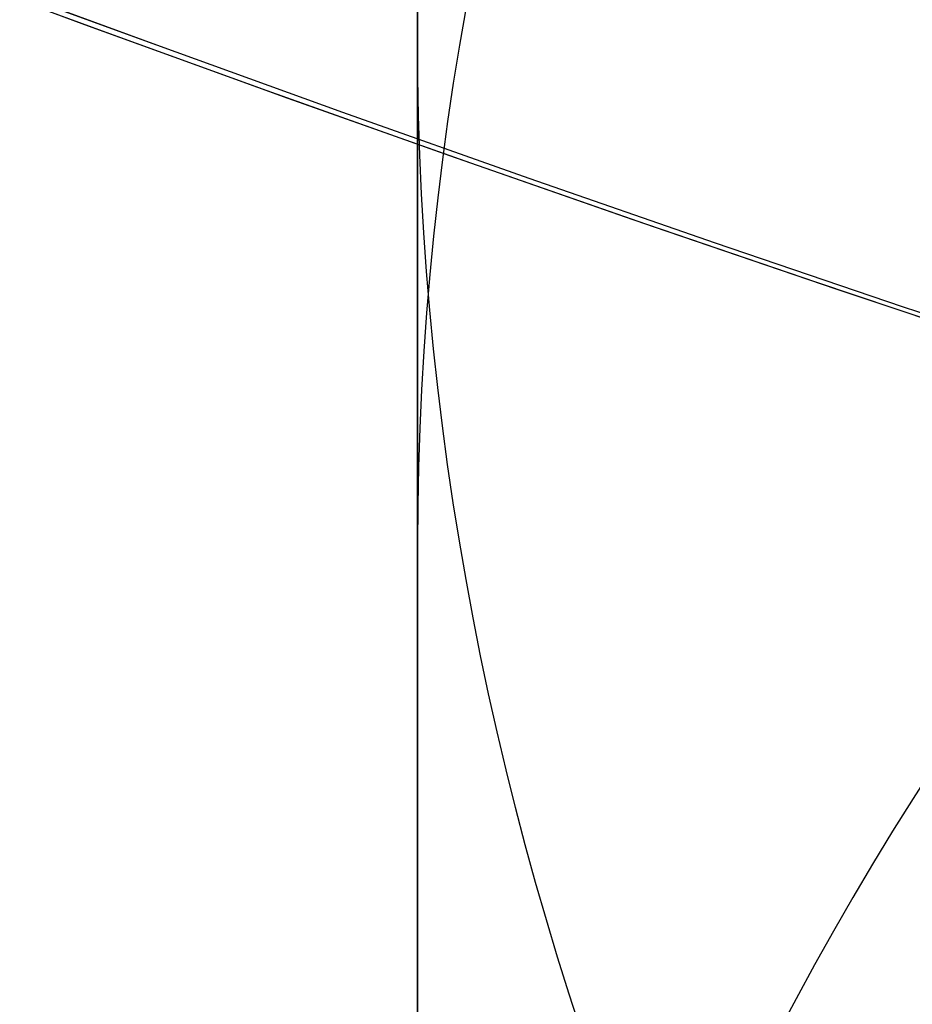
# Model space of a CAD drawing. Header units: millimetres. Extents: x -273 to 273, y -262 to 262.
# Tile 87 of 256: x -1.0377 to -0.9532, y -2.9107 to -2.8175. Entities that reach past the tile are written whole.
import ezdxf

# ---------------------------------------------------------------- set-up
doc = ezdxf.new("R2010")
doc.units = ezdxf.units.MM
doc.header["$MEASUREMENT"] = 0
doc.layers.add('Default', color=7, linetype='Continuous', true_color=0x000000)

# ---------------------------------------------------------------- blocks, each defined once
blk = doc.blocks.new('Block 01')
at = {"layer": 'Default', "color": 9, "true_color": 0xbfbfbf}
for points, knots in [([(-1.000000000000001, 0.9625595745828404, 779.189699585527), (-1.000000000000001, 1.280998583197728, 768.9222898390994), (-1.000000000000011, 1.60822665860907, 758.6551526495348), (-1.000000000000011, 2.162908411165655, 741.7134129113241), (-1.000000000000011, 2.385163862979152, 735.0386403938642), (-1.000000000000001, 2.680020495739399, 726.3185048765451), (-1.000000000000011, 2.749496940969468, 724.2730361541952), (-1.000000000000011, 2.950221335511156, 718.3886082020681), (-1.000000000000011, 3.082223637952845, 714.549674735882), (-1.000000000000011, 3.277304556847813, 708.911735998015), (-1.000000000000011, 3.339734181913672, 707.1127082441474), (-1.000000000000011, 3.555340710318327, 700.9136911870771), (-1.000000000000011, 3.709289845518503, 696.5137288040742), (-1.000000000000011, 3.950457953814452, 689.6254209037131), (-1.000000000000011, 4.037597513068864, 687.1370725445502), (-1.000000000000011, 4.243346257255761, 681.2464907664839), (-1.000000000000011, 4.361796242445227, 677.8442516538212), (-1.000000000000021, 4.51505934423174, 673.3905213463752), (-1.000000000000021, 4.55110413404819, 672.339072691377), (-1.000000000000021, 4.654748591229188, 669.3007794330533), (-1.000000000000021, 4.72190133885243, 667.313919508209), (-1.000000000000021, 4.819302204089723, 664.3890582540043), (-1.000000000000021, 4.850315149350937, 663.451082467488), (-1.000000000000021, 4.939106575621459, 660.7418510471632), (-1.000000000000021, 4.99619952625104, 658.9705727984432), (-1.000000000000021, 5.078196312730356, 656.3635239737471), (-1.000000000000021, 5.104171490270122, 655.5277872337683), (-1.000000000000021, 5.178117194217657, 653.1145003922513), (-1.000000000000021, 5.225159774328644, 651.5369216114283), (-1.000000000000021, 5.291775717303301, 649.2151569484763), (-1.000000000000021, 5.312728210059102, 648.4710108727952), (-1.000000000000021, 5.371892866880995, 646.3223061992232), (-1.000000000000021, 5.408934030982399, 644.9177149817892), (-1.000000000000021, 5.460257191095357, 642.8504632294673), (-1.000000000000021, 5.476222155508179, 642.1878448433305), (-1.000000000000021, 5.520726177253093, 640.2741157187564), (-1.000000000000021, 5.547853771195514, 639.0229716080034), (-1.000000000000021, 5.584037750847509, 637.1812211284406), (-1.000000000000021, 5.595070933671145, 636.5906540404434), (-1.000000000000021, 5.633113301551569, 634.4275768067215), (-1.000000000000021, 5.656253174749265, 632.8549951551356), (-1.000000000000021, 5.683104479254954, 630.3453829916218), (-1.000000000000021, 5.690876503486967, 629.4083981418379), (-1.000000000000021, 5.704959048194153, 626.7757251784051), (-1.000000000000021, 5.705103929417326, 625.0799908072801), (-1.000000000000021, 5.68662748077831, 622.6148386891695), (-1.000000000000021, 5.678186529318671, 621.8453577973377), (-1.000000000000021, 5.645450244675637, 619.6685621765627), (-1.000000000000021, 5.613843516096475, 618.2613429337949), (-1.000000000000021, 5.547641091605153, 616.2076259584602), (-1.000000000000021, 5.523868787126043, 615.5607945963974), (-1.000000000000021, 5.446622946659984, 613.7124725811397), (-1.000000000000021, 5.385124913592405, 612.5113068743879), (-1.000000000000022, 5.275243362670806, 610.7489796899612), (-1.000000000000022, 5.237283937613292, 610.1871802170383), (-1.000000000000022, 5.118499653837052, 608.5617062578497), (-1.000000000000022, 5.029625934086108, 607.4986175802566), (-1.000000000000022, 4.881019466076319, 605.9291952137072), (-1.000000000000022, 4.830320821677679, 605.4220101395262), (-1.000000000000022, 4.673910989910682, 603.9353326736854), (-1.000000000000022, 4.560934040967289, 602.9566088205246), (-1.000000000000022, 4.379236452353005, 601.5028346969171), (-1.000000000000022, 4.317553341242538, 601.0269018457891), (-1.000000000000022, 4.128574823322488, 599.6160337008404), (-1.000000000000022, 3.995433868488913, 598.6818870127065), (-1.000000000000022, 3.786684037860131, 597.2873614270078), (-1.000000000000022, 3.716032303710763, 596.8262352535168), (-1.000000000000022, 3.500665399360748, 595.4488499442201), (-1.000000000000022, 3.351765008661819, 594.5332490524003), (-1.000000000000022, 3.122282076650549, 593.1623081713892), (-1.000000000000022, 3.044892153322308, 592.7064300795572), (-1.000000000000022, 2.732205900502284, 590.8863798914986), (-1.000000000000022, 2.489709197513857, 589.5234549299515), (-1.000000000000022, 2.078471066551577, 587.2549467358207), (-1.000000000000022, 1.912200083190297, 586.3489072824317), (-1.000000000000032, 1.410808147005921, 583.6326549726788), (-1.000000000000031, 1.072868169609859, 581.8229631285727), (-1.000000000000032, 0.5711502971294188, 579.1065381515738), (-1.000000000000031, 0.4046971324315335, 578.2002993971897), (-1.000000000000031, -0.09076097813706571, 575.4739079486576), (-1.000000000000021, -0.4145497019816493, 573.6527914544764), (-1.000000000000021, -0.8824460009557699, 570.9120456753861), (-1.000000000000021, -1.035911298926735, 569.9940308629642), (-1.000000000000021, -1.488219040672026, 567.219143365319), (-1.000000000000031, -1.775493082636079, 565.3603697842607), (-1.000000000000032, -2.180303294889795, 562.5551785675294), (-1.000000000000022, -2.311710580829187, 561.6107802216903), (-1.000000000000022, -2.695615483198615, 558.739862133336), (-1.000000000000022, -2.932182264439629, 556.8112103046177), (-1.000000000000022, -3.257130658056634, 553.8923683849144), (-1.000000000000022, -3.361470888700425, 552.9039599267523), (-1.000000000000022, -3.663546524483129, 549.8806416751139), (-1.000000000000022, -3.84339114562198, 547.8439591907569), (-1.000000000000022, -4.083989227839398, 544.7530731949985), (-1.000000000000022, -4.160288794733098, 543.7000679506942), (-1.000000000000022, -4.379039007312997, 540.4594946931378), (-1.000000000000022, -4.504346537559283, 538.2707934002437), (-1.000000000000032, -4.66814441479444, 534.9404097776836), (-1.000000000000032, -4.719466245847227, 533.7993364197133), (-1.000000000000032, -4.865625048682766, 530.2683522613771), (-1.000000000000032, -4.946798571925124, 527.8778965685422), (-1.000000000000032, -5.053184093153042, 524.2318923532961), (-1.000000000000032, -5.086627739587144, 522.9765634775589), (-1.000000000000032, -5.166318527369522, 519.7554249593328), (-1.000000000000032, -5.209125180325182, 517.7895314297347), (-1.000000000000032, -5.261845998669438, 515.1450833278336), (-1.000000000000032, -5.274934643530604, 514.4665890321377), (-1.000000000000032, -5.313790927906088, 512.3949672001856), (-1.000000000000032, -5.338397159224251, 511.0018180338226), (-1.000000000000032, -5.374120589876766, 508.8936473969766), (-1.000000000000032, -5.385971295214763, 508.1786381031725), (-1.000000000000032, -5.42151507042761, 505.9960504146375), (-1.000000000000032, -5.444550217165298, 504.5284613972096), (-1.000000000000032, -5.478716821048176, 502.3080902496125), (-1.000000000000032, -5.490179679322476, 501.5553131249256), (-1.000000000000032, -5.524920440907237, 499.2587152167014), (-1.000000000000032, -5.547960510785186, 497.7148908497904), (-1.000000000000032, -5.582803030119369, 495.3799789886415), (-1.000000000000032, -5.594605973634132, 494.5888914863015), (-1.000000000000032, -5.630680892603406, 492.1773672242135), (-1.000000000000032, -5.6550555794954, 490.5569319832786), (-1.000000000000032, -5.692442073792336, 488.1072702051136), (-1.000000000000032, -5.70519005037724, 487.2780396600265), (-1.000000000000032, -5.744362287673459, 484.7528019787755), (-1.000000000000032, -5.771155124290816, 483.0568005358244), (-1.000000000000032, -5.812589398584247, 480.4943105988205), (-1.000000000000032, -5.826764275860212, 479.6278145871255), (-1.000000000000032, -5.870422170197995, 476.9922073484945), (-1.000000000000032, -5.900470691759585, 475.2231054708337), (-1.000000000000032, -5.947092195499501, 472.5518411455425), (-1.000000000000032, -5.963052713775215, 471.6496680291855), (-1.000000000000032, -6.012209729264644, 468.9091680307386), (-1.000000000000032, -6.046105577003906, 467.0708536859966), (-1.000000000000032, -6.098688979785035, 464.2970022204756), (-1.000000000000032, -6.116670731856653, 463.3614517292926), (-1.000000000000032, -6.171965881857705, 460.5236705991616), (-1.000000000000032, -6.210054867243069, 458.6214550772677), (-1.000000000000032, -6.269009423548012, 455.7533387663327), (-1.000000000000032, -6.2891248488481, 454.7874225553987), (-1.000000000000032, -6.350823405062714, 451.8621084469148), (-1.000000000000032, -6.393205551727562, 449.9027274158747), (-1.000000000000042, -6.458574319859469, 446.9508051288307), (-1.000000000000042, -6.480812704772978, 445.9582472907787), (-1.000000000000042, -6.548807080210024, 442.9572863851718), (-1.000000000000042, -6.595336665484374, 440.9489008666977), (-1.000000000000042, -6.666795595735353, 437.9257695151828), (-1.000000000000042, -6.691023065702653, 436.9110070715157), (-1.000000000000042, -6.764833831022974, 433.8484250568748), (-1.000000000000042, -6.815119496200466, 431.8006224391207), (-1.000000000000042, -6.891976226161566, 428.7210187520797), (-1.000000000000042, -6.917935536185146, 427.6892023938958), (-1.000000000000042, -7.023149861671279, 423.5381438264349), (-1.000000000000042, -7.103971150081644, 420.4189414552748), (-1.000000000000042, -7.241138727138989, 415.2075659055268), (-1.000000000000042, -7.29678422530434, 413.1153741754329), (-1.000000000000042, -7.437003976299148, 407.8807120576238), (-1.000000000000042, -7.522078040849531, 404.7382550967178), (-1.000000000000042, -7.635937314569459, 400.5500160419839), (-1.000000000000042, -7.664407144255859, 399.5042253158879), (-1.000000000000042, -7.749700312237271, 396.3732967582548), (-1.000000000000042, -7.806582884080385, 394.2881605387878), (-1.000000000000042, -7.891672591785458, 391.1648765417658), (-1.000000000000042, -7.919936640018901, 390.1267303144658), (-1.000000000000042, -8.00429786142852, 387.0239288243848), (-1.000000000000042, -8.060283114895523, 384.9592705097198), (-1.000000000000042, -8.143619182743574, 381.8691233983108), (-1.000000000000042, -8.171199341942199, 380.8436407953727), (-1.000000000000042, -8.253224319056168, 377.7832600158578), (-1.000000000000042, -8.307391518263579, 375.7483543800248), (-1.000000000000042, -8.38761078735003, 372.7048750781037), (-1.000000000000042, -8.414063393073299, 371.6963119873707), (-1.000000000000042, -8.49245311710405, 368.6903561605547), (-1.000000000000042, -8.543950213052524, 366.6929519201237), (-1.000000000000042, -8.619791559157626, 363.7073823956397), (-1.000000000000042, -8.644707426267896, 362.7192316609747), (-1.000000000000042, -8.71826754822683, 359.7774156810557), (-1.000000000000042, -8.766311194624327, 357.8237353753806), (-1.000000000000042, -8.836616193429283, 354.9050284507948), (-1.000000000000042, -8.859620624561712, 353.9400197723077), (-1.000000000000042, -8.927260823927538, 351.0697687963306), (-1.000000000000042, -8.971136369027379, 349.1645085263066), (-1.000000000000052, -9.034850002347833, 346.3193275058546), (-1.000000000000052, -9.05560279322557, 345.3794272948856), (-1.000000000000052, -9.116336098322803, 342.5858762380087), (-1.000000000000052, -9.155397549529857, 340.7322053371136), (-1.000000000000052, -9.211568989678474, 337.9649235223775), (-1.000000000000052, -9.22976443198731, 337.0513347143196), (-1.000000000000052, -9.282706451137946, 334.3373276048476), (-1.000000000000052, -9.31637641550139, 332.5368882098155), (-1.000000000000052, -9.364159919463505, 329.8495882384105), (-1.000000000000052, -9.379526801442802, 328.9627500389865), (-1.000000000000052, -9.423894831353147, 326.3288391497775), (-1.000000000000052, -9.451664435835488, 324.5817456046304), (-1.000000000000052, -9.49032037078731, 321.9742184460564), (-1.000000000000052, -9.502621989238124, 321.1138059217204), (-1.000000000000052, -9.53931983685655, 318.4428241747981), (-1.000000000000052, -9.56207256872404, 316.6322322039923), (-1.000000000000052, -9.593117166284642, 313.8735154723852), (-1.000000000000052, -9.603134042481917, 312.9254102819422), (-1.000000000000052, -9.630812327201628, 310.1118496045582), (-1.000000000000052, -9.646493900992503, 308.2463744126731), (-1.000000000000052, -9.665478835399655, 305.462748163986), (-1.000000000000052, -9.67102364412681, 304.5446125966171), (-1.000000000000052, -9.689922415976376, 300.924893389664), (-1.000000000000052, -9.697519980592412, 298.223278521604), (-1.000000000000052, -9.697964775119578, 293.7590302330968), (-1.000000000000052, -9.695019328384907, 291.9963982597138), (-1.000000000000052, -9.679547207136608, 287.6344381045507), (-1.000000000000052, -9.663126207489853, 285.0351232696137), (-1.000000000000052, -9.631127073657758, 281.5788330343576), (-1.000000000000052, -9.622363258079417, 280.7217952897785), (-1.000000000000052, -9.593669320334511, 278.1613667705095), (-1.000000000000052, -9.571257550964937, 276.4580037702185), (-1.000000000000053, -9.532633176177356, 273.9073598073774), (-1.000000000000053, -9.518965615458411, 273.0600403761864), (-1.000000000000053, -9.46114230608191, 269.6828585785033), (-1.000000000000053, -9.410324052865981, 267.1531103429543), (-1.000000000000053, -9.274660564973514, 261.2689274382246), (-1.000000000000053, -9.184113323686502, 257.9146251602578), (-1.000000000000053, -9.080691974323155, 254.5607204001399)], [-7.98116551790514e-12, -7.98116551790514e-12, -7.98116551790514e-12, -7.98116551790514e-12, 3.081704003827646, 3.081704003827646, 5.085245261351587, 5.085245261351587, 5.699239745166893, 5.699239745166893, 6.851600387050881, 6.851600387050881, 7.391633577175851, 7.391633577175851, 8.712430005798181, 8.712430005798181, 9.459392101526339, 9.459392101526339, 10.48068218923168, 10.48068218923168, 10.79630207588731, 10.79630207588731, 11.39270035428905, 11.39270035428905, 11.67424684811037, 11.67424684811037, 12.20590617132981, 12.20590617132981, 12.45674824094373, 12.45674824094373, 12.93023201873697, 12.93023201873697, 13.15356427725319, 13.15356427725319, 13.57508775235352, 13.57508775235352, 13.77393089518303, 13.77393089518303, 14.14936173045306, 14.14936173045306, 14.32656266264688, 14.32656266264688, 14.79838536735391, 14.79838536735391, 15.07948939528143, 15.07948939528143, 15.58819901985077, 15.58819901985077, 15.81905549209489, 15.81905549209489, 16.24131199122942, 16.24131199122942, 16.43549020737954, 16.43549020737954, 16.79629289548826, 16.79629289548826, 16.96521467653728, 16.96521467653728, 17.285235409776, 17.285235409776, 17.43814721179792, 17.43814721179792, 17.73370002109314, 17.73370002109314, 17.87767266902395, 17.87767266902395, 18.16074032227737, 18.16074032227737, 18.30069174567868, 18.30069174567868, 18.5789765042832, 18.5789765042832, 18.71769629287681, 18.71769629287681, 19.13299067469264, 19.13299067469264, 19.40934111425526, 19.40934111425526, 19.9616329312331, 19.9616329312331, 20.23805208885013, 20.23805208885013, 20.79294689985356, 20.79294689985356, 21.07217110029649, 21.07217110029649, 21.63640002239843, 21.63640002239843, 21.92244531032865, 21.92244531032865, 22.50534176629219, 22.50534176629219, 22.80350729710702, 22.80350729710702, 23.41685276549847, 23.41685276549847, 23.73357841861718, 23.73357841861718, 24.39123645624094, 24.39123645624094, 24.73390189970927, 24.73390189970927, 25.45143825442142, 25.45143825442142, 25.82816946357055, 25.82816946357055, 26.41807553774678, 26.41807553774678, 26.6216616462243, 26.6216616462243, 27.03967140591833, 27.03967140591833, 27.25420364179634, 27.25420364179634, 27.69453453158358, 27.69453453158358, 27.9203938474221, 27.9203938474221, 28.38359272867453, 28.38359272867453, 28.62094539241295, 28.62094539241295, 29.10713095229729, 29.10713095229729, 29.35592950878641, 29.35592950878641, 29.86479339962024, 29.86479339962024, 30.12477697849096, 30.12477697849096, 30.6555840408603, 30.6555840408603, 30.92627831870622, 30.92627831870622, 31.47786629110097, 31.47786629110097, 31.75858326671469, 31.75858326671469, 32.32936223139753, 32.32936223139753, 32.61919991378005, 32.61919991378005, 33.2071516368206, 33.2071516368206, 33.50499370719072, 33.50499370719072, 34.10767096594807, 34.10767096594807, 34.41218644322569, 34.41218644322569, 35.02671236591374, 35.02671236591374, 35.33635521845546, 35.33635521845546, 36.27242988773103, 36.27242988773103, 36.90030934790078, 36.90030934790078, 37.84339182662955, 37.84339182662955, 38.15724527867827, 38.15724527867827, 38.78301886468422, 38.78301886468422, 39.09457813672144, 39.09457813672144, 39.71420329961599, 39.71420329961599, 40.02195932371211, 40.02195932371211, 40.63264724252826, 40.63264724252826, 40.93532021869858, 40.93532021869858, 41.53474057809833, 41.53474057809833, 41.83128001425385, 41.83128001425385, 42.41756123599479, 42.41756123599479, 42.70714607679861, 42.70714607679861, 43.27887559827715, 43.27887559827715, 43.56091437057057, 43.56091437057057, 44.11713895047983, 44.11713895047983, 44.39126992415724, 44.39126992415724, 44.93149598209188, 44.93149598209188, 45.1975873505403, 45.1975873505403, 45.72178135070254, 45.72178135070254, 45.97993145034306, 45.97993145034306, 46.5231515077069, 46.5231515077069, 46.80759886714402, 46.80759886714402, 47.36726055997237, 47.36726055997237, 47.64270616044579, 47.64270616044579, 48.45319116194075, 48.45319116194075, 48.98198061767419, 48.98198061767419, 49.76178745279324, 49.76178745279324, 50.01891209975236, 50.01891209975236, 50.52996424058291, 50.52996424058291, 50.78419301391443, 50.78419301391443, 51.54326727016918, 51.54326727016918, 52.5499169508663, 52.5499169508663, 52.5499169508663, 52.5499169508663]), ([(-1.000000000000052, -10.48135596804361, 254.560720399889), (-1.000000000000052, -10.58511833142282, 257.9300429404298), (-1.000000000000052, -10.67568596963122, 261.2905291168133), (-1.000000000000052, -10.81127225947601, 267.1833387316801), (-1.000000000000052, -10.86202136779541, 269.715529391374), (-1.000000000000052, -10.91974508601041, 273.095985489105), (-1.000000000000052, -10.93338717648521, 273.944137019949), (-1.000000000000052, -10.97193319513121, 276.4972971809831), (-1.000000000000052, -10.99429016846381, 278.202344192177), (-1.000000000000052, -11.02289856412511, 280.765305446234), (-1.000000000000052, -11.03163321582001, 281.623192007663), (-1.000000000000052, -11.06351255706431, 285.082885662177), (-1.000000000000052, -11.07983907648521, 287.684754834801), (-1.000000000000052, -11.09514746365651, 292.050957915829), (-1.000000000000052, -11.09802542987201, 293.815278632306), (-1.000000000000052, -11.09740779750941, 298.2836648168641), (-1.000000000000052, -11.08970462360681, 300.987728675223), (-1.000000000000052, -11.07066442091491, 304.61067760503), (-1.000000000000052, -11.06508399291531, 305.529594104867), (-1.000000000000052, -11.04599193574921, 308.3154951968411), (-1.000000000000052, -11.03023938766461, 310.182464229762), (-1.000000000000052, -11.00245551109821, 312.998227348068), (-1.000000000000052, -10.99240361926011, 313.9470411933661), (-1.000000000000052, -10.96125861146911, 316.7077490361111), (-1.000000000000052, -10.93844128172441, 318.5196234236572), (-1.000000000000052, -10.90164996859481, 321.1924661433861), (-1.000000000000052, -10.88931877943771, 322.0534572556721), (-1.000000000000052, -10.85057526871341, 324.6626495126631), (-1.000000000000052, -10.82274859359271, 326.410829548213), (-1.000000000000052, -10.77829688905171, 329.0463336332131), (-1.000000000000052, -10.76290265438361, 329.9336785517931), (-1.000000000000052, -10.71503879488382, 332.62242367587), (-1.000000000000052, -10.68131693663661, 334.4238014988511), (-1.000000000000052, -10.62829949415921, 337.1391779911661), (-1.000000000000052, -10.61007961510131, 338.053197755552), (-1.000000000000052, -10.55383704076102, 340.8216947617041), (-1.000000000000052, -10.51473010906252, 342.6761499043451), (-1.000000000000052, -10.45393136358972, 345.4708380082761), (-1.000000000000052, -10.43315759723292, 346.4110910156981), (-1.000000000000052, -10.36938359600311, 349.257251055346), (-1.000000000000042, -10.32546993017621, 351.1631375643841), (-1.000000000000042, -10.25777558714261, 354.0342878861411), (-1.000000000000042, -10.23475405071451, 354.9995696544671), (-1.000000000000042, -10.16440059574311, 357.9190152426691), (-1.000000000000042, -10.11632688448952, 359.8731611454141), (-1.000000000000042, -10.04272487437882, 362.8156349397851), (-1.000000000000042, -10.01779606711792, 363.8039778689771), (-1.000000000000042, -9.941918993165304, 366.7900421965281), (-1.000000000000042, -9.890400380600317, 368.7877490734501), (-1.000000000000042, -9.811981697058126, 371.794117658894), (-1.000000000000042, -9.785520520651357, 372.8027908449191), (-1.000000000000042, -9.705278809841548, 375.8465172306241), (-1.000000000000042, -9.65109897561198, 377.8815598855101), (-1.000000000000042, -9.56905841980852, 380.9421041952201), (-1.000000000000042, -9.541474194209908, 381.9676132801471), (-1.000000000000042, -9.45812933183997, 385.057754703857), (-1.000000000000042, -9.402140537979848, 387.1223808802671), (-1.000000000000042, -9.317777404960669, 390.2250910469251), (-1.000000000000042, -9.289513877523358, 391.2631780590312), (-1.000000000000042, -9.204429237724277, 394.3861965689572), (-1.000000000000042, -9.147552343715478, 396.4711265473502), (-1.000000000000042, -9.062271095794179, 399.6017010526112), (-1.000000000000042, -9.033806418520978, 400.6473439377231), (-1.000000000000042, -8.919974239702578, 404.8348066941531), (-1.000000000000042, -8.83492493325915, 407.9766352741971), (-1.000000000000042, -8.6947560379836, 413.2100918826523), (-1.000000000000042, -8.63913479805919, 415.3017064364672), (-1.000000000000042, -8.50203674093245, 420.5114153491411), (-1.000000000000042, -8.421262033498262, 423.6295282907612), (-1.000000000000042, -8.316113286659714, 427.7790828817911), (-1.000000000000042, -8.290171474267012, 428.8104846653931), (-1.000000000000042, -8.213369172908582, 431.8887788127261), (-1.000000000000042, -8.16312078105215, 433.9356864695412), (-1.000000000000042, -8.089366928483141, 436.9968975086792), (-1.000000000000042, -8.06515888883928, 438.0111839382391), (-1.000000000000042, -7.993759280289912, 441.0328391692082), (-1.000000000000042, -7.947269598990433, 443.0402245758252), (-1.000000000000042, -7.879335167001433, 446.0396656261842), (-1.000000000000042, -7.857116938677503, 447.0317037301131), (-1.000000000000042, -7.791808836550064, 449.9820368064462), (-1.000000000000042, -7.749466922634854, 451.9403483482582), (-1.000000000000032, -7.687827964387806, 454.8640478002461), (-1.000000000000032, -7.667732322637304, 455.8294188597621), (-1.000000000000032, -7.608836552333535, 458.6958890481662), (-1.000000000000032, -7.570786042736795, 460.5970035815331), (-1.000000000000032, -7.515547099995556, 463.4331329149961), (-1.000000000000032, -7.497583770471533, 464.3681326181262), (-1.000000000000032, -7.445054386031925, 467.1403425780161), (-1.000000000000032, -7.411193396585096, 468.9775661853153), (-1.000000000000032, -7.362086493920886, 471.7164411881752), (-1.000000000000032, -7.346142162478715, 472.6180800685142), (-1.000000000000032, -7.299567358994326, 475.2877772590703), (-1.000000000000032, -7.269548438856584, 477.0558462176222), (-1.000000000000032, -7.225932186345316, 479.6899284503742), (-1.000000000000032, -7.211770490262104, 480.5559323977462), (-1.000000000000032, -7.170373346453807, 483.1170107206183), (-1.000000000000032, -7.143603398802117, 484.8120925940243), (-1.000000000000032, -7.104462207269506, 487.3359909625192), (-1.000000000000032, -7.091723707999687, 488.1648017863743), (-1.000000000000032, -7.054362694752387, 490.6133034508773), (-1.000000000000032, -7.030002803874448, 492.2329982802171), (-1.000000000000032, -6.993946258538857, 494.6434706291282), (-1.000000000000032, -6.982148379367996, 495.4342466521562), (-1.000000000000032, -6.947317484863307, 497.7683642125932), (-1.000000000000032, -6.924282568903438, 499.3117057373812), (-1.000000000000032, -6.889545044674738, 501.6076602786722), (-1.000000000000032, -6.878081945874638, 502.3602769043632), (-1.000000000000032, -6.843910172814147, 504.5803553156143), (-1.000000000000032, -6.820868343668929, 506.0478120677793), (-1.000000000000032, -6.785308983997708, 508.2303083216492), (-1.000000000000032, -6.773451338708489, 508.9453584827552), (-1.000000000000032, -6.737701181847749, 511.0538969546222), (-1.000000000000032, -6.713072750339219, 512.4473730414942), (-1.000000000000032, -6.674175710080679, 514.5196220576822), (-1.000000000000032, -6.661070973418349, 515.1984166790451), (-1.000000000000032, -6.608270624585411, 517.8446981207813), (-1.000000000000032, -6.56539016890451, 519.8121244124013), (-1.000000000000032, -6.4855437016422, 523.0364157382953), (-1.000000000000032, -6.45202259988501, 524.2933648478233), (-1.000000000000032, -6.34533769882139, 527.9459072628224), (-1.000000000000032, -6.263903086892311, 530.3412795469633), (-1.000000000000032, -6.117259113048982, 533.8804352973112), (-1.000000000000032, -6.065739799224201, 535.0247653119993), (-1.000000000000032, -5.901239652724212, 538.3662982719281), (-1.000000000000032, -5.775360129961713, 540.5628883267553), (-1.000000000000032, -5.555603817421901, 543.8158341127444), (-1.000000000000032, -5.478921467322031, 544.8733275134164), (-1.000000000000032, -5.237049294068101, 547.9783933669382), (-1.000000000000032, -5.056228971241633, 550.0247600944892), (-1.000000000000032, -4.752521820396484, 553.0627493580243), (-1.000000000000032, -4.647599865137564, 554.0561530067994), (-1.000000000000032, -4.320842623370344, 556.9898160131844), (-1.000000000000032, -4.082972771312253, 558.9282843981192), (-1.000000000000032, -3.697004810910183, 561.8136061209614), (-1.000000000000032, -3.564914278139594, 562.7626025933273), (-1.000000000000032, -3.158147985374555, 565.5804882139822), (-1.000000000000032, -2.869558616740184, 567.4473513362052), (-1.000000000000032, -2.415306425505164, 570.2336020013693), (-1.000000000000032, -2.261264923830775, 571.1548994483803), (-1.000000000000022, -1.791945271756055, 573.9035506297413), (-1.000000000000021, -1.467305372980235, 575.7292889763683), (-1.000000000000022, -0.9707572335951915, 578.4614631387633), (-1.000000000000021, -0.8040808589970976, 579.3688656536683), (-1.000000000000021, -0.3021880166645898, 582.0861495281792), (-1.000000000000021, 0.03569499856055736, 583.8955381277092), (-1.000000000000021, 0.5367179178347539, 586.6098755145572), (-1.000000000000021, 0.7026845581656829, 587.5143018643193), (-1.000000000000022, 1.112800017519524, 589.7767942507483), (-1.000000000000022, 1.354493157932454, 591.1353138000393), (-1.000000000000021, 1.666031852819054, 592.9489163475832), (-1.000000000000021, 1.743064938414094, 593.4027545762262), (-1.000000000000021, 1.971324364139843, 594.7665962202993), (-1.000000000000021, 2.119379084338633, 595.6771341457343), (-1.000000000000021, 2.333431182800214, 597.0463870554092), (-1.000000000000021, 2.403598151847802, 597.5044463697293), (-1.000000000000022, 2.610761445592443, 598.8886963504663), (-1.000000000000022, 2.742844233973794, 599.8156275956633), (-1.000000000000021, 2.930246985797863, 601.2151506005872), (-1.000000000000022, 2.991376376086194, 601.6869588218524), (-1.000000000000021, 3.171363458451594, 603.1275236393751), (-1.000000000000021, 3.283251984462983, 604.0971539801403), (-1.000000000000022, 3.438128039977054, 605.5698704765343), (-1.000000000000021, 3.488318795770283, 606.0721949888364), (-1.000000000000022, 3.635454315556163, 607.6267784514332), (-1.000000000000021, 3.723445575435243, 608.6798807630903), (-1.000000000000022, 3.841069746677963, 610.2903893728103), (-1.000000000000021, 3.878670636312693, 610.8472161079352), (-1.000000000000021, 3.987582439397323, 612.5950459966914), (-1.000000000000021, 4.048541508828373, 613.7866822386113), (-1.000000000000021, 4.125143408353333, 615.6210389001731), (-1.000000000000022, 4.148732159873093, 616.2634379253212), (-1.000000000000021, 4.214475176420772, 618.3047489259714), (-1.000000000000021, 4.245857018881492, 619.7039925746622), (-1.000000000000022, 4.278371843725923, 621.8693201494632), (-1.000000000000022, 4.286757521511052, 622.6353096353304), (-1.000000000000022, 4.305114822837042, 625.0910164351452), (-1.000000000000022, 4.304935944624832, 626.7807964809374), (-1.000000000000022, 4.290862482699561, 629.4050399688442), (-1.000000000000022, 4.283098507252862, 630.3395495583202), (-1.000000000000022, 4.256278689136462, 632.8435107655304), (-1.000000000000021, 4.233168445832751, 634.4129167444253), (-1.000000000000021, 4.19518031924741, 636.5718879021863), (-1.000000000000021, 4.184159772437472, 637.1615244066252), (-1.000000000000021, 4.148012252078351, 639.0007143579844), (-1.000000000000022, 4.120911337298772, 640.2502285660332), (-1.000000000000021, 4.076450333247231, 642.1616209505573), (-1.000000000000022, 4.060498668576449, 642.8235324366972), (-1.000000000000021, 4.009212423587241, 644.8888592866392), (-1.000000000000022, 3.972196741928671, 646.2922325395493), (-1.000000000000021, 3.913071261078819, 648.4392005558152), (-1.000000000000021, 3.892130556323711, 649.1828278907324), (-1.000000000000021, 3.82554648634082, 651.5031971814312), (-1.000000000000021, 3.77852520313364, 653.0798993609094), (-1.000000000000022, 3.70461129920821, 655.4919445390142), (-1.000000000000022, 3.678645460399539, 656.3273161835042), (-1.000000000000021, 3.596673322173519, 658.9333980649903), (-1.000000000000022, 3.539596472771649, 660.7040744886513), (-1.000000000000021, 3.450828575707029, 663.4124608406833), (-1.000000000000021, 3.419822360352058, 664.3501933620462), (-1.000000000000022, 3.322438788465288, 667.2744239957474), (-1.000000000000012, 3.255297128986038, 669.2608965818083), (-1.000000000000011, 3.151668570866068, 672.2986527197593), (-1.000000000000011, 3.115628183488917, 673.3499515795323), (-1.000000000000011, 2.962378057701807, 677.8032248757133), (-1.000000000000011, 2.843937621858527, 681.2051568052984), (-1.000000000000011, 2.638202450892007, 687.0953208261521), (-1.000000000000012, 2.551066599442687, 689.5835586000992), (-1.000000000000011, 2.309905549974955, 696.4716660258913), (-1.000000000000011, 2.155960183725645, 700.8715385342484), (-1.000000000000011, 1.940358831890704, 707.0704417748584), (-1.000000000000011, 1.877930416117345, 708.8694455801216), (-1.000000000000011, 1.682852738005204, 714.5073271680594), (-1.000000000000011, 1.550852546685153, 718.3462274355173), (-1.000000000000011, 1.350131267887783, 724.2306072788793), (-1.000000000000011, 1.280655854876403, 726.2760610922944), (-1.000000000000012, 0.9858041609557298, 734.9961111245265), (-1.000000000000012, 0.7635526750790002, 741.6708130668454), (-1.000000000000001, 0.208884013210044, 758.6122392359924), (-1.000000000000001, -0.1183353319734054, 768.8791334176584), (-1.000000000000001, -0.4367668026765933, 779.1463001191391)], [-0.000923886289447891, -0.000923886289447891, -0.000923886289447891, -0.000923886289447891, 1.007598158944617, 1.007598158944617, 1.76741793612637, 1.76741793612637, 2.021900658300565, 2.021900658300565, 2.533466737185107, 2.533466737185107, 2.790850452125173, 2.790850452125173, 3.571437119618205, 3.571437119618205, 4.10074247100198, 4.10074247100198, 4.911976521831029, 4.911976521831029, 5.187661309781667, 5.187661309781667, 5.74778116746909, 5.74778116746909, 6.032446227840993, 6.032446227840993, 6.576060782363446, 6.576060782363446, 6.834389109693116, 6.834389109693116, 7.358918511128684, 7.358918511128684, 7.625166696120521, 7.625166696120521, 8.16568402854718, 8.16568402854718, 8.43994923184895, 8.43994923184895, 8.996419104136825, 8.996419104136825, 9.278568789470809, 9.278568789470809, 9.850496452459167, 9.850496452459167, 10.1401684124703, 10.1401684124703, 10.72659980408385, 10.72659980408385, 11.02320219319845, 11.02320219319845, 11.62272402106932, 11.62272402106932, 11.92543540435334, 11.92543540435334, 12.53617525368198, 12.53617525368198, 12.84394466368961, 12.84394466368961, 13.4635711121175, 13.4635711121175, 13.77511809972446, 13.77511809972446, 14.40084079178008, 14.40084079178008, 14.71465538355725, 14.71465538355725, 15.6575657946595, 15.6575657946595, 16.2852830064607, 16.2852830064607, 17.22104704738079, 17.22104704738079, 17.53057087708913, 17.53057087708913, 18.14483891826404, 18.14483891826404, 18.44921684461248, 18.44921684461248, 19.05160446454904, 19.05160446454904, 19.34929575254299, 19.34929575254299, 19.93693677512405, 19.93693677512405, 20.22661591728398, 20.22661591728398, 20.79707445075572, 20.79707445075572, 21.07763104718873, 21.07763104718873, 21.62890135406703, 21.62890135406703, 21.89944005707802, 21.89944005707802, 22.42994646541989, 22.42994646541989, 22.68978694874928, 22.68978694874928, 23.19838383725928, 23.19838383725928, 23.44706082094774, 23.44706082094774, 23.93303276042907, 23.93303276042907, 24.17029613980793, 24.17029613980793, 24.63335830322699, 24.63335830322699, 24.85917344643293, 24.85917344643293, 25.29947243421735, 25.29947243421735, 25.51402073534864, 25.51402073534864, 25.9321360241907, 25.9321360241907, 26.13581588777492, 26.13581588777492, 26.72619253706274, 26.72619253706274, 27.10341689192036, 27.10341689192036, 27.82244262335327, 27.82244262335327, 28.16609277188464, 28.16609277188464, 28.82613486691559, 28.82613486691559, 29.14421731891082, 29.14421731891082, 29.7604932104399, 29.7604932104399, 30.0601725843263, 30.0601725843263, 30.64604983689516, 30.64604983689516, 30.93349468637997, 30.93349468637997, 31.50019215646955, 31.50019215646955, 31.78042109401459, 31.78042109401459, 32.33673553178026, 32.33673553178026, 32.61351503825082, 32.61351503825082, 33.16572399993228, 33.16572399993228, 33.44158682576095, 33.44158682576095, 33.85554507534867, 33.85554507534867, 33.99364604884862, 33.99364604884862, 34.27039577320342, 34.27039577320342, 34.40941817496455, 34.40941817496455, 34.69030305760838, 34.69030305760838, 34.83302975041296, 34.83302975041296, 35.12584033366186, 35.12584033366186, 35.27728872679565, 35.27728872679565, 35.59430765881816, 35.59430765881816, 35.76173672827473, 35.76173672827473, 36.11968250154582, 36.11968250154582, 36.31253329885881, 36.31253329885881, 36.73240368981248, 36.73240368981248, 36.96221667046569, 36.96221667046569, 37.46914895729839, 37.46914895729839, 37.74951534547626, 37.74951534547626, 38.22039360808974, 38.22039360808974, 38.39731845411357, 38.39731845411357, 38.77226685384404, 38.77226685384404, 38.97090138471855, 38.97090138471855, 39.39206680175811, 39.39206680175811, 39.61524732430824, 39.61524732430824, 40.08847636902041, 40.08847636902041, 40.33921328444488, 40.33921328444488, 40.87070134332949, 40.87070134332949, 41.15217977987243, 41.15217977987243, 41.74847229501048, 41.74847229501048, 42.06405277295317, 42.06405277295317, 43.08526861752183, 43.08526861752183, 43.83221065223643, 43.83221065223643, 45.15300331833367, 45.15300331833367, 45.69303881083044, 45.69303881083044, 46.84540973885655, 46.84540973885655, 47.45941053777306, 47.45941053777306, 49.46296582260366, 49.46296582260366, 52.5446510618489, 52.5446510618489, 52.5446510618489, 52.5446510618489])]:
    blk.add_open_spline(points, degree=3, knots=knots, dxfattribs=at)
for points in [[(-0.6999999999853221, 2.887706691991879, 671.2371196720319), (-0.7785398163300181, 2.887706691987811, 671.2371196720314), (-0.9347173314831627, 2.952951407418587, 671.2393454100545), (-1.00000000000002, 3.109038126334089, 671.244670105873), (-1.00000000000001, 3.187532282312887, 671.2473478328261)], [(-0.7000000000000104, 3.119095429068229, 722.2378049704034), (-0.778539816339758, 3.119095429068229, 722.2378049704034), (-0.9347173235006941, 3.05385070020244, 722.2355793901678), (-1.000000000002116, 2.897763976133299, 722.2302550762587), (-1.00000000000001, 2.819269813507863, 722.2275775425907)], [(-0.6999999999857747, 2.779627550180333, 674.3909283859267), (-0.7785398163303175, 2.77962755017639, 674.3909283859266), (-0.9347173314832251, 2.844871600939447, 674.393173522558), (-1.00000000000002, 3.000956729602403, 674.3985446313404), (-1.00000000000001, 3.079450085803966, 674.4012457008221)], [(-0.6999999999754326, 2.75267291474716, 602.1962275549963), (-0.7785398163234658, 2.752672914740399, 602.196227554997), (-0.934717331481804, 2.817451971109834, 602.1881342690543), (-1.000000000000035, 2.972424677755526, 602.1687724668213), (-1.00000000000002, 3.050358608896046, 602.1590356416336)], [(-0.7000000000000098, 2.910684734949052, 728.3741219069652), (-0.7785398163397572, 2.910684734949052, 728.3741219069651), (-0.9347173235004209, 2.845439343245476, 728.3719158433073), (-1.000000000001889, 2.689351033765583, 728.3666382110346), (-1.000000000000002, 2.610856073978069, 728.3639841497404)], [(-0.699999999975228, 2.569759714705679, 600.7834284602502), (-0.778539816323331, 2.56975971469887, 600.7834284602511), (-0.9347173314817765, 2.634464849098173, 600.7747640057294), (-1.000000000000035, 2.789260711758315, 600.7540357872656), (-1.00000000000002, 2.867105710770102, 600.7436118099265)]]:
    blk.add_open_spline(points, degree=3, dxfattribs=at)

msp = doc.modelspace()

# ---------------------------------------------------------------- linework, layer by layer
at = {"layer": 'Default', "color": 9, "true_color": 0xbfbfbf}
for centre, radius in [((2.48689957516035e-13, 4.67546815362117e-14, -579.6680000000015), 16), ((1.76744971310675e-13, 1.17676755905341e-15, -67.067876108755), 3.5), ((1.502247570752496e-14, 1.572370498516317e-15, -65.41749310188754), 3.5), ((1.766383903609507e-13, 3.113232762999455e-15, -62.66787610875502), 3)]:
    msp.add_circle(centre, radius, dxfattribs=at)
for centre, radius, start, end in [((-3.8628076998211e-14, 1.277357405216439e-14, -22), 100.85, 0.002522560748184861, 270), ((-3.8628076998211e-14, 1.277357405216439e-14, -22), 100.05, 0.00252256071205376, 270), ((2.486899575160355e-13, 4.64253806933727e-14, -579.1680000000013), 15.99999999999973, 89.99999999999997, 269.9999999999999), ((2.486899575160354e-13, 4.376084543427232e-14, -580.1680000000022), 16, 89.99999999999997, 269.9999999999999), ((2.486899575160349e-13, 7.307073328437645e-14, -578.6680000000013), 15.49999999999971, 89.99999999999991, 269.9999999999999), ((2.486899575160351e-13, 9.12188706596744e-15, -603.1680000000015), 7.499999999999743, 89.99999999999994, 269.9999999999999), ((2.486899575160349e-13, 4.598129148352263e-14, -580.1680000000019), 7.500000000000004, 89.99999999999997, 269.9999999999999), ((2.48689957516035e-13, 7.789619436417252e-15, -603.668000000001), 6.999999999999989, 89.9999999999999, 269.9999999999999), ((2.486899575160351e-13, 7.789619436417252e-15, -603.6680000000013), 4.458500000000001, 89.99999999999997, 269.9999999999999), ((2.488564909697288e-13, 1.265031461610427e-14, -583.6680000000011), 4.45849999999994, 89.9999999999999, 262.0775736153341), ((2.448644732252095e-14, 7.79312288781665e-15, -62.8678761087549), 4.449999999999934, 59.47667614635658, 239.4766761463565), ((2.185933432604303e-14, -9.758911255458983e-15, -59.66787610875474), 4.450000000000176, 59.47667614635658, 239.4766761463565), ((2.410389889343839e-14, 7.796626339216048e-15, -62.8678761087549), 4.449999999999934, 239.4766761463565, 59.47667614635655), ((2.080400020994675e-14, -9.18803421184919e-15, -59.66787610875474), 4.450000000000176, 239.4766761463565, 59.47667614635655), ((2.097795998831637e-14, 2.441837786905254e-15, -62.86787610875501), 2.999765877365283, 149.4766761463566, 329.4766761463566), ((2.978805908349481e-14, 4.140150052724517e-15, -59.66787610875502), 2.999765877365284, 149.4766761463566, 329.4766761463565), ((-2.842170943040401e-14, 2.244456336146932e-14, -44), 100.85, 180, 270), ((0, 3.665541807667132e-14), 100.85, 180, 270), ((-1.4210854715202e-14, 2.244456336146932e-14), 100.05, 180, 270), ((4.085620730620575e-14, 1.572370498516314e-15, -66.16787610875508), 3.499999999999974, 179.9999999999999, 359.9999999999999), ((3.97459842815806e-14, 1.572370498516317e-15, -64.66711009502), 3.499999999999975, 179.9999999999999, 0), ((-1.4210854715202e-14, 3.665541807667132e-14, -44), 100.05, 180.0000000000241, 270), ((1.755262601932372e-13, 1.017258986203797e-15, -65.66787610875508), 2.999999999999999, 180.1740811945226, 270), ((1.770805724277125e-13, 9.343931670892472e-15, -59.66787610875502), 3.000000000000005, 180.1740811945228, 270), ((1.790789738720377e-13, 4.125883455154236e-15, -66.16787610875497), 3.500000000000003, 180.1740811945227, 269.9999999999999), ((1.775246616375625e-13, 1.128281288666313e-15, -67.96787610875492), 3.5, 182.2207942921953, 270), ((2.486899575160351e-13, 2.428411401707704e-14, -593.6680000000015), 4.4585, 197.2595617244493, 270), ((2.486899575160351e-13, 2.749419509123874e-14, -591.6680000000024), 7.5, 194.9662382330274, 270)]:
    msp.add_arc(centre, radius, start, end, dxfattribs=at)
for points, weights, knots in [([(-112.052876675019, 3.686125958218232e-13, -41.67126407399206), (-112.052876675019, -112.052876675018, -41.67126407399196), (-3.551012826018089e-13, -112.052876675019, -41.67126407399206), (112.052876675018, -112.052876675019, -41.67126407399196), (112.052876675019, -3.848246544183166e-13, -41.67126407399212), (112.052876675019, 112.0528766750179, -41.671264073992), (3.859245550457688e-13, 112.052876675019, -41.67126407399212)], [1, 0.7071067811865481, 1, 0.7071067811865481, 1, 0.7071067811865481, 1], [-528.0367412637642, -528.0367412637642, -528.0367412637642, -352.0244941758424, -352.0244941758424, -176.0122470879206, -176.0122470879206, 0, 0, 0]), ([(3.733584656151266e-13, 108.255644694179, -41.67126407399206), (108.255644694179, 108.255644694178, -41.67126407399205), (108.255644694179, -3.295794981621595e-13, -41.67126407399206), (108.255644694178, -108.255644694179, -41.67126407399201), (-3.424886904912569e-13, -108.255644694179, -41.67126407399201), (-108.255644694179, -108.255644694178, -41.67126407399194), (-108.255644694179, 3.561743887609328e-13, -41.67126407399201)], [1, 0.7071067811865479, 1, 0.7071067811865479, 1, 0.7071067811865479, 1], [0, 0, 0, 170.0475690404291, 170.0475690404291, 340.0951380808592, 340.0951380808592, 510.1427071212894, 510.1427071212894, 510.1427071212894]), ([(2.109977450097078e-13, 58.94401797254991, -59.09351528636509), (58.94401797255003, 58.94401797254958, -59.09351528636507), (58.94401797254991, -1.942115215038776e-13, -59.09351528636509), (58.94401797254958, -58.94401797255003, -59.09351528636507), (-1.805700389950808e-13, -58.94401797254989, -59.09351528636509), (-58.94401797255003, -58.94401797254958, -59.09351528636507), (-58.9440179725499, 1.973562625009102e-13, -59.09351528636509), (-58.94401797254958, 58.94401797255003, -59.09351528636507), (2.109977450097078e-13, 58.94401797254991, -59.09351528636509)], [0.9909948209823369, 0.7007391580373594, 0.9909948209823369, 0.7007391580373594, 0.9909948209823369, 0.7007391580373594, 0.9909948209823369, 0.7007391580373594, 0.9909948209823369], [0, 0, 0, 224.1057533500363, 224.1057533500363, 448.211506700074, 448.211506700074, 672.3172600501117, 672.3172600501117, 896.423013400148, 896.423013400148, 896.423013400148]), ([(2.044550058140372e-13, 56.93896143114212, -58.00311703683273), (56.93896143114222, 56.93896143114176, -58.00311703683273), (56.93896143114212, -1.875516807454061e-13, -58.00311703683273), (56.93896143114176, -56.9389614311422, -58.00311703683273), (-1.737930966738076e-13, -56.9389614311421, -58.00311703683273), (-56.93896143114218, -56.93896143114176, -58.00311703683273), (-56.93896143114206, 1.906964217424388e-13, -58.00311703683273), (-56.93896143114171, 56.93896143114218, -58.00311703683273), (2.044550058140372e-13, 56.93896143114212, -58.00311703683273)], [0.9915545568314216, 0.70113495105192, 0.9915545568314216, 0.70113495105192, 0.9915545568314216, 0.70113495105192, 0.9915545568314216, 0.70113495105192, 0.9915545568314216], [0, 0, 0, 216.5112893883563, 216.5112893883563, 433.0225787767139, 433.0225787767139, 649.5338681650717, 649.5338681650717, 866.045157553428, 866.045157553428, 866.045157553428])]:
    msp.add_rational_spline(points, weights, degree=2, knots=knots, dxfattribs=at)
msp.add_open_spline([(-86.75499999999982, -50.08802260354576, -756.8932544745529), (-43.37749999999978, -25.04401130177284, -775.8033956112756), (2.700062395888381e-13, 7.615262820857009e-14, -794.7135367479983)], degree=2, dxfattribs=at)

# ---------------------------------------------------------------- block references
at = {"layer": 'Default', "color": 9, "true_color": 0xbfbfbf, "extrusion": (0, 0, -1), "rotation": 180}
msp.add_blockref('Block 01', (0, 8.233708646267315e-15, -200), dxfattribs=at)

doc.saveas('drawing.dxf')
